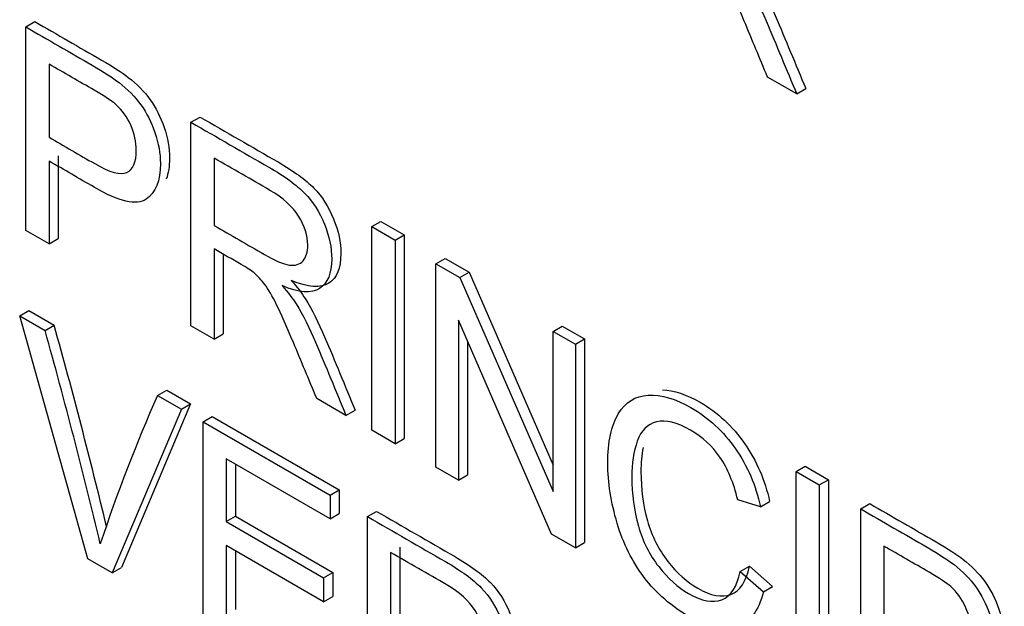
# Model space of a CAD drawing. Header units: inches. Extents: x 2 to 538, y -2 to 358.
# Tile 73 of 121: x 460.838 to 461.22, y 302.638 to 302.866. Entities that reach past the tile are written whole.
import ezdxf

# ---------------------------------------------------------------- set-up
doc = ezdxf.new("R2010")
doc.units = ezdxf.units.IN
doc.header["$MEASUREMENT"] = 0
doc.layers.add('Default', color=7, linetype='Continuous')
doc.layers.add('LAB30004', color=7, linetype='Continuous')

# ---------------------------------------------------------------- blocks, each defined once
blk = doc.blocks.new('SE6')
at = {"layer": 'LAB30004', "color": 7, "linetype": 'Continuous'}
for p, q in [((460.84047, 302.86326), (460.84401, 302.8653)), ((460.84047, 302.78424), (460.84047, 302.86326)), ((460.84949, 302.8488), (460.84949, 302.82041)), ((461.13962, 302.83729), (461.12832, 302.8438)), ((461.13962, 302.83729), (461.14315, 302.83933)), ((460.90458, 302.82625), (460.90812, 302.82829)), ((460.90458, 302.74723), (460.90458, 302.82625)), ((460.84949, 302.81116), (460.84949, 302.77904)), ((460.85302, 302.8132), (460.85302, 302.78108)), ((460.91355, 302.81234), (460.91355, 302.78621)), ((460.97475, 302.78574), (460.97828, 302.78778)), ((460.97828, 302.78778), (460.9873, 302.78258)), ((460.84949, 302.77904), (460.84047, 302.78424)), ((460.97475, 302.70672), (460.97475, 302.78574)), ((460.97475, 302.78574), (460.98376, 302.78054)), ((460.84949, 302.77904), (460.85302, 302.78108)), ((460.98376, 302.78054), (460.9873, 302.78258)), ((460.98376, 302.78054), (460.98376, 302.70151)), ((460.9873, 302.78258), (460.9873, 302.70356)), ((460.91355, 302.77712), (460.91355, 302.74205)), ((460.91709, 302.77507), (460.91709, 302.74409)), ((460.99965, 302.77136), (461.00319, 302.7734)), ((461.00319, 302.7734), (461.01248, 302.76804)), ((460.99965, 302.69234), (460.99965, 302.77136)), ((460.99965, 302.77136), (461.00894, 302.766)), ((461.00894, 302.766), (461.01248, 302.76804)), ((461.00894, 302.766), (461.04514, 302.68301)), ((461.01248, 302.76804), (461.04514, 302.69316)), ((460.83811, 302.75112), (460.84164, 302.75316)), ((460.86456, 302.65683), (460.83811, 302.75112)), ((460.83811, 302.75112), (460.84794, 302.74544)), ((460.84164, 302.75316), (460.85148, 302.74749)), ((460.84794, 302.74544), (460.85148, 302.74749)), ((460.91355, 302.74205), (460.90458, 302.74723)), ((461.0445, 302.66645), (461.00835, 302.74946)), ((461.00835, 302.74946), (461.00835, 302.68732)), ((461.04514, 302.7451), (461.04867, 302.74714)), ((461.04867, 302.74714), (461.05732, 302.74215)), ((460.91355, 302.74205), (460.91709, 302.74409)), ((461.04514, 302.68301), (461.04514, 302.7451)), ((461.04514, 302.7451), (461.05379, 302.74011)), ((461.05379, 302.74011), (461.05732, 302.74215)), ((461.05732, 302.74215), (461.05732, 302.66313)), ((461.01188, 302.74134), (461.01188, 302.68936)), ((461.05379, 302.74011), (461.05379, 302.66108)), ((460.8916, 302.72023), (460.89514, 302.72228)), ((460.8916, 302.72023), (460.90085, 302.7149)), ((460.89514, 302.72228), (460.90438, 302.71694)), ((460.96473, 302.7125), (460.95339, 302.71905)), ((460.90438, 302.71694), (460.87757, 302.6534)), ((460.90085, 302.7149), (460.90438, 302.71694)), ((460.90085, 302.7149), (460.87403, 302.65136)), ((460.90927, 302.71003), (460.91281, 302.71208)), ((460.91281, 302.71208), (460.96212, 302.68361)), ((460.96473, 302.7125), (460.96826, 302.71454)), ((460.90927, 302.63101), (460.90927, 302.71003)), ((460.90927, 302.71003), (460.95858, 302.68157)), ((460.98376, 302.70151), (460.97475, 302.70672)), ((460.98376, 302.70151), (460.9873, 302.70356)), ((460.95858, 302.67231), (460.91829, 302.69558)), ((460.91829, 302.69558), (460.91829, 302.67129)), ((460.92182, 302.69354), (460.92182, 302.67333)), ((461.00835, 302.68732), (460.99965, 302.69234)), ((461.13939, 302.69068), (461.14292, 302.69273)), ((461.14292, 302.69273), (461.15194, 302.68752)), ((461.00835, 302.68732), (461.01188, 302.68936)), ((461.13939, 302.61166), (461.13939, 302.69068)), ((461.13939, 302.69068), (461.1484, 302.68548)), ((461.1484, 302.68548), (461.15194, 302.68752)), ((461.1484, 302.68548), (461.1484, 302.60646)), ((461.15194, 302.68752), (461.15194, 302.6085)), ((460.95858, 302.68157), (460.96212, 302.68361)), ((460.95858, 302.68157), (460.95858, 302.67231)), ((460.96212, 302.68361), (460.96212, 302.67435)), ((461.12559, 302.67699), (461.11676, 302.67967)), ((461.12559, 302.67699), (461.12913, 302.67903)), ((461.16448, 302.6762), (461.16801, 302.67824)), ((460.91829, 302.67129), (460.92182, 302.67333)), ((460.92182, 302.67333), (460.95957, 302.65154)), ((460.95858, 302.67231), (460.96212, 302.67435)), ((460.97306, 302.67321), (460.9766, 302.67525)), ((460.97306, 302.59418), (460.97306, 302.67321)), ((461.16448, 302.59718), (461.16448, 302.6762)), ((460.91829, 302.67129), (460.95603, 302.64949)), ((461.05379, 302.66108), (461.0445, 302.66645)), ((460.95603, 302.64019), (460.91829, 302.66198)), ((460.91829, 302.66198), (460.91829, 302.63511)), ((461.05379, 302.66108), (461.05732, 302.66313)), ((461.17345, 302.66177), (461.17345, 302.63338)), ((460.92182, 302.65994), (460.92182, 302.63716)), ((460.98203, 302.6593), (460.98203, 302.63317)), ((460.98557, 302.66134), (460.98557, 302.63521)), ((460.87403, 302.65136), (460.86456, 302.65683)), ((460.87403, 302.65136), (460.87757, 302.6534)), ((460.95603, 302.64949), (460.95957, 302.65154)), ((460.95957, 302.65154), (460.95957, 302.64223)), ((461.11772, 302.65188), (461.12125, 302.65392)), ((461.11772, 302.65188), (461.12673, 302.64405)), ((461.12125, 302.65392), (461.13027, 302.64609)), ((460.95603, 302.64949), (460.95603, 302.64019)), ((461.12673, 302.64405), (461.13027, 302.64609)), ((460.95603, 302.64019), (460.95957, 302.64223))]:
    blk.add_line(p, q, dxfattribs=at)
for centre, radius, start, end in [((458.72025, 302.15119), 2.21307, 13.53186, 15.63105), ((458.71671, 302.14915), 2.21307, 13.41701, 15.63105), ((461.47567, 302.46174), 0.63871, 156.12678, 161.66456)]:
    blk.add_arc(centre, radius, start, end, dxfattribs=at)
for points, knots in [([(461.12832, 302.8438), (461.1253, 302.85103), (461.12228, 302.85826), (461.11926, 302.86549), (461.11665, 302.87175), (461.11444, 302.87664), (461.11275, 302.88013), (461.11105, 302.88367), (461.10947, 302.88629), (461.10815, 302.88805), (461.1068, 302.88985), (461.10542, 302.89131), (461.10401, 302.89254), (461.10303, 302.8934), (461.10132, 302.89446), (461.09896, 302.89583), (461.09547, 302.89784), (461.09197, 302.89986), (461.08848, 302.90187)], [0, 0, 0, 0, 0.307391, 0.307391, 0.307391, 0.515966, 0.515966, 0.515966, 0.634269, 0.634269, 0.634269, 0.717028, 0.717028, 0.717028, 0.809332, 0.809332, 0.809332, 1, 1, 1, 1]), ([(461.11485, 302.88755), (461.11721, 302.88487), (461.11904, 302.8825), (461.12026, 302.88048), (461.12291, 302.87611), (461.12546, 302.87117), (461.12778, 302.86562), (461.13173, 302.85618), (461.13567, 302.84673), (461.13962, 302.83729)], [0, 0, 0, 0, 0.159352, 0.159352, 0.159352, 0.452864, 0.452864, 0.452864, 1, 1, 1, 1]), ([(461.11838, 302.88959), (461.12075, 302.88691), (461.12257, 302.88454), (461.1238, 302.88252), (461.12645, 302.87816), (461.12899, 302.87321), (461.13131, 302.86766), (461.13527, 302.85822), (461.13921, 302.84877), (461.14315, 302.83933)], [0, 0, 0, 0, 0.159352, 0.159352, 0.159352, 0.452864, 0.452864, 0.452864, 1, 1, 1, 1]), ([(460.84401, 302.8653), (460.85261, 302.86034), (460.86122, 302.85537), (460.86982, 302.8504), (460.87438, 302.84777), (460.87784, 302.84551), (460.88021, 302.84367), (460.88358, 302.84105), (460.8864, 302.8382), (460.88867, 302.83505), (460.89093, 302.83192), (460.89277, 302.82832), (460.89414, 302.82427), (460.89551, 302.8202), (460.89623, 302.81623), (460.89623, 302.8091), (460.89581, 302.80639), (460.89498, 302.80415)], [0, 0, 0, 0, 0.2169507, 0.2169507, 0.2169507, 0.3044486, 0.3044486, 0.3044486, 0.3812453, 0.3812453, 0.3812453, 0.4540603, 0.4540603, 0.4540603, 0.534293, 0.534293, 0.5991034, 0.5991034, 0.5991034, 0.5991034]), ([(460.84047, 302.86326), (460.84908, 302.85829), (460.85768, 302.85333), (460.86629, 302.84836), (460.87084, 302.84573), (460.8743, 302.84347), (460.87667, 302.84163), (460.88004, 302.83901), (460.88286, 302.83616), (460.88514, 302.83301), (460.88739, 302.82988), (460.88924, 302.82628), (460.8906, 302.82223), (460.89198, 302.81815), (460.8927, 302.81418), (460.8927, 302.80351), (460.89083, 302.79891), (460.88714, 302.79636), (460.88346, 302.79381), (460.87672, 302.79539), (460.86706, 302.80101), (460.8612, 302.80443), (460.85535, 302.80778), (460.84949, 302.81116)], [0, 0, 0, 0, 0.216951, 0.216951, 0.216951, 0.304449, 0.304449, 0.304449, 0.381245, 0.381245, 0.381245, 0.45406, 0.45406, 0.45406, 0.534293, 0.534293, 0.671224, 0.671224, 0.671224, 0.852305, 0.852305, 0.852305, 1, 1, 1, 1]), ([(460.84949, 302.82041), (460.85539, 302.81701), (460.8613, 302.8136), (460.8672, 302.81019), (460.87307, 302.8068), (460.87722, 302.80567), (460.88213, 302.80787), (460.88336, 302.81074), (460.88336, 302.81863), (460.88264, 302.82189), (460.88122, 302.82507), (460.8798, 302.82828), (460.87785, 302.83096), (460.87549, 302.83306), (460.87394, 302.83443), (460.87112, 302.83632), (460.86702, 302.83868), (460.86117, 302.84206), (460.85533, 302.84543), (460.84949, 302.8488)], [0, 0, 0, 0, 0.215549, 0.215549, 0.215549, 0.355111, 0.355111, 0.494673, 0.494673, 0.595735, 0.595735, 0.595735, 0.683088, 0.683088, 0.683088, 0.786664, 0.786664, 0.786664, 1, 1, 1, 1]), ([(460.90458, 302.82625), (460.91466, 302.82043), (460.92474, 302.81461), (460.93481, 302.80879), (460.94092, 302.80527), (460.94556, 302.80191), (460.94875, 302.79865), (460.95189, 302.79543), (460.95444, 302.79142), (460.95635, 302.78674), (460.95828, 302.78201), (460.95917, 302.77754), (460.95917, 302.7676), (460.95763, 302.76376), (460.95134, 302.75972), (460.94647, 302.76006), (460.93991, 302.76284)], [0, 0, 0, 0, 0.318055, 0.318055, 0.318055, 0.466627, 0.466627, 0.466627, 0.573877, 0.573877, 0.573877, 0.69377, 0.69377, 0.846885, 0.846885, 1, 1, 1, 1]), ([(460.90812, 302.82829), (460.91819, 302.82247), (460.92827, 302.81665), (460.93835, 302.81084), (460.94445, 302.80731), (460.9491, 302.80395), (460.95228, 302.80069), (460.95543, 302.79747), (460.95797, 302.79346), (460.95989, 302.78878), (460.96182, 302.78405), (460.96271, 302.77958), (460.96271, 302.76964), (460.96116, 302.76581), (460.95488, 302.76176), (460.95001, 302.7621), (460.94345, 302.76489)], [0, 0, 0, 0, 0.318055, 0.318055, 0.318055, 0.466627, 0.466627, 0.466627, 0.573877, 0.573877, 0.573877, 0.69377, 0.69377, 0.846885, 0.846885, 1, 1, 1, 1]), ([(460.91355, 302.78621), (460.92005, 302.78246), (460.92654, 302.77871), (460.93304, 302.77496), (460.93714, 302.7726), (460.94041, 302.77118), (460.94506, 302.77049), (460.94683, 302.77105), (460.94806, 302.77249), (460.94928, 302.77392), (460.94989, 302.77596), (460.94989, 302.78227), (460.9487, 302.78606), (460.94633, 302.78979), (460.94397, 302.79352), (460.94028, 302.79691), (460.93522, 302.79983), (460.928, 302.804), (460.92078, 302.80817), (460.91355, 302.81234)], [0, 0, 0, 0, 0.2289, 0.2289, 0.2289, 0.326788, 0.326788, 0.424675, 0.424675, 0.424675, 0.499118, 0.499118, 0.606986, 0.606986, 0.606986, 0.745519, 0.745519, 0.745519, 1, 1, 1, 1]), ([(460.95339, 302.71905), (460.95037, 302.72628), (460.94735, 302.73351), (460.94433, 302.74074), (460.94171, 302.747), (460.93955, 302.75186), (460.93782, 302.75538), (460.93611, 302.75887), (460.93459, 302.7615), (460.93322, 302.76329), (460.93189, 302.76504), (460.93049, 302.76655), (460.92912, 302.76776), (460.9281, 302.76867), (460.92639, 302.76971), (460.92407, 302.77105), (460.92056, 302.77307), (460.91706, 302.77509), (460.91355, 302.77712)], [0, 0, 0, 0, 0.30738, 0.30738, 0.30738, 0.515965, 0.515965, 0.515965, 0.63426, 0.63426, 0.63426, 0.716193, 0.716193, 0.716193, 0.808495, 0.808495, 0.808495, 1, 1, 1, 1]), ([(460.94345, 302.76489), (460.94586, 302.76213), (460.94768, 302.75976), (460.94891, 302.75779), (460.95161, 302.75346), (460.95406, 302.74846), (460.95643, 302.74294), (460.96048, 302.73349), (460.96432, 302.72401), (460.96826, 302.71454)], [0, 0, 0, 0, 0.159913, 0.159913, 0.159913, 0.45291, 0.45291, 0.45291, 1, 1, 1, 1]), ([(460.93991, 302.76284), (460.94233, 302.76008), (460.94415, 302.75772), (460.94538, 302.75575), (460.94807, 302.75142), (460.95052, 302.74641), (460.95289, 302.74089), (460.95694, 302.73145), (460.96078, 302.72197), (460.96473, 302.7125)], [0, 0, 0, 0, 0.159913, 0.159913, 0.159913, 0.45291, 0.45291, 0.45291, 1, 1, 1, 1]), ([(461.12673, 302.64405), (461.12482, 302.63658), (461.1214, 302.63204), (461.11157, 302.62867), (461.10556, 302.62993), (461.09108, 302.63829), (461.08507, 302.64345), (461.08047, 302.64957), (461.07584, 302.65574), (461.07232, 302.66274), (461.06995, 302.67068), (461.06758, 302.67864), (461.06631, 302.68645), (461.06631, 302.70217), (461.06768, 302.70853), (461.07041, 302.71311), (461.07312, 302.71765), (461.07701, 302.72007), (461.08703, 302.7206), (461.09258, 302.71902), (461.10542, 302.71161), (461.1112, 302.70622), (461.12049, 302.69287), (461.12377, 302.6853), (461.12559, 302.67699)], [0, 0, 0, 0, 0.104779, 0.104779, 0.209558, 0.209558, 0.317007, 0.317007, 0.317007, 0.409427, 0.409427, 0.409427, 0.508439, 0.508439, 0.616452, 0.616452, 0.616452, 0.706219, 0.706219, 0.795985, 0.795985, 0.897993, 0.897993, 1, 1, 1, 1]), ([(461.08754, 302.72239), (461.09201, 302.7222), (461.0969, 302.72061), (461.10896, 302.71365), (461.11474, 302.70826), (461.12403, 302.69491), (461.12731, 302.68734), (461.12913, 302.67903)], [0.7178914, 0.7178914, 0.7178914, 0.7178914, 0.7959854, 0.7959854, 0.8979927, 0.8979927, 1, 1, 1, 1]), ([(461.11676, 302.67967), (461.11517, 302.68632), (461.11284, 302.69187), (461.10984, 302.69623), (461.10685, 302.70056), (461.10301, 302.70406), (461.09846, 302.70675), (461.09317, 302.70986), (461.08876, 302.71087), (461.08525, 302.70995), (461.08174, 302.70903), (461.07924, 302.70664), (461.07778, 302.70254), (461.07635, 302.69849), (461.07564, 302.69384), (461.07564, 302.6819), (461.07651, 302.67552), (461.07988, 302.66358), (461.08252, 302.65832), (461.08607, 302.6538), (461.08968, 302.64921), (461.09354, 302.64576), (461.10278, 302.64042), (461.10706, 302.63963), (461.11407, 302.64231), (461.11649, 302.64597), (461.11772, 302.65188)], [0, 0, 0, 0, 0.097125, 0.097125, 0.097125, 0.186784, 0.186784, 0.186784, 0.290512, 0.290512, 0.290512, 0.385523, 0.385523, 0.385523, 0.471607, 0.471607, 0.582908, 0.582908, 0.694209, 0.694209, 0.694209, 0.782549, 0.782549, 0.891274, 0.891274, 1, 1, 1, 1]), ([(461.08006, 302.7), (461.07947, 302.69713), (461.07918, 302.69402), (461.07918, 302.68395), (461.08004, 302.67756), (461.08341, 302.66562), (461.08605, 302.66037), (461.08961, 302.65584), (461.09321, 302.65125), (461.09707, 302.6478), (461.10632, 302.64246), (461.1106, 302.64167), (461.11761, 302.64436), (461.12002, 302.64801), (461.12125, 302.65392)], [0.4163519, 0.4163519, 0.4163519, 0.4163519, 0.4716071, 0.4716071, 0.5829082, 0.5829082, 0.6942092, 0.6942092, 0.6942092, 0.7825488, 0.7825488, 0.8912744, 0.8912744, 1, 1, 1, 1]), ([(461.16801, 302.67824), (461.1766, 302.67328), (461.18519, 302.66832), (461.19378, 302.66336), (461.19834, 302.66073), (461.2018, 302.65847), (461.20421, 302.65661), (461.20754, 302.65403), (461.21036, 302.65116), (461.21263, 302.64801), (461.21489, 302.64489), (461.21673, 302.64128), (461.2181, 302.63723), (461.21947, 302.63316), (461.22019, 302.62919), (461.22019, 302.62206), (461.21977, 302.61935), (461.21894, 302.61711)], [0, 0, 0, 0, 0.2166498, 0.2166498, 0.2166498, 0.3045608, 0.3045608, 0.3045608, 0.3810343, 0.3810343, 0.3810343, 0.4538767, 0.4538767, 0.4538767, 0.5341397, 0.5341397, 0.5989908, 0.5989908, 0.5989908, 0.5989908]), ([(460.97306, 302.67321), (460.98314, 302.66739), (460.99322, 302.66157), (461.00329, 302.65575), (461.0094, 302.65223), (461.01404, 302.64881), (461.01723, 302.64555), (461.02037, 302.64233), (461.02292, 302.63837), (461.02483, 302.63364), (461.02671, 302.62899), (461.02765, 302.62449), (461.02765, 302.61451), (461.02611, 302.61072), (461.01982, 302.60667), (461.01495, 302.60701), (461.00839, 302.6098)], [0, 0, 0, 0, 0.31817, 0.31817, 0.31817, 0.466864, 0.466864, 0.466864, 0.574209, 0.574209, 0.574209, 0.693201, 0.693201, 0.846601, 0.846601, 1, 1, 1, 1]), ([(460.9766, 302.67525), (460.98667, 302.66943), (460.99675, 302.66361), (461.00683, 302.65779), (461.01293, 302.65427), (461.01757, 302.65085), (461.02076, 302.64759), (461.02391, 302.64437), (461.02645, 302.64042), (461.02837, 302.63568), (461.03025, 302.63103), (461.03119, 302.62654), (461.03119, 302.61655), (461.02964, 302.61276), (461.02336, 302.60871), (461.01849, 302.60905), (461.01193, 302.61184)], [0, 0, 0, 0, 0.31817, 0.31817, 0.31817, 0.466864, 0.466864, 0.466864, 0.574209, 0.574209, 0.574209, 0.693201, 0.693201, 0.846601, 0.846601, 1, 1, 1, 1]), ([(461.16448, 302.6762), (461.17307, 302.67124), (461.18166, 302.66628), (461.19025, 302.66132), (461.1948, 302.65869), (461.19826, 302.65643), (461.20067, 302.65456), (461.204, 302.65199), (461.20682, 302.64912), (461.2091, 302.64597), (461.21135, 302.64284), (461.21319, 302.63924), (461.21456, 302.63519), (461.21594, 302.63112), (461.21666, 302.62715), (461.21666, 302.61647), (461.21479, 302.61187), (461.2111, 302.60932), (461.20744, 302.60679), (461.20067, 302.60835), (461.19102, 302.61398), (461.18516, 302.61739), (461.1793, 302.62074), (461.17345, 302.62412)], [0, 0, 0, 0, 0.21665, 0.21665, 0.21665, 0.304561, 0.304561, 0.304561, 0.381034, 0.381034, 0.381034, 0.453877, 0.453877, 0.453877, 0.53414, 0.53414, 0.671122, 0.671122, 0.671122, 0.852249, 0.852249, 0.852249, 1, 1, 1, 1]), ([(461.17345, 302.63338), (461.17935, 302.62997), (461.18525, 302.62656), (461.19116, 302.62315), (461.19703, 302.61976), (461.20117, 302.61863), (461.20363, 302.61973), (461.20612, 302.62085), (461.20732, 302.6237), (461.20732, 302.63159), (461.20664, 302.63482), (461.20372, 302.64124), (461.20181, 302.64392), (461.19944, 302.64602), (461.1979, 302.64739), (461.19507, 302.64928), (461.19098, 302.65165), (461.18513, 302.65502), (461.17929, 302.65839), (461.17345, 302.66177)], [0, 0, 0, 0, 0.215541, 0.215541, 0.215541, 0.375784, 0.375784, 0.375784, 0.501307, 0.501307, 0.592204, 0.592204, 0.6831, 0.6831, 0.6831, 0.786672, 0.786672, 0.786672, 1, 1, 1, 1]), ([(460.98203, 302.63317), (460.98851, 302.62943), (460.99499, 302.62569), (461.00147, 302.62194), (461.00562, 302.61955), (461.00885, 302.61816), (461.01122, 302.61779), (461.01353, 302.61743), (461.01531, 302.618), (461.01654, 302.61945), (461.01776, 302.62088), (461.01832, 302.62294), (461.01832, 302.62925), (461.01718, 302.63296), (461.01481, 302.63674), (461.01247, 302.64049), (461.00876, 302.64387), (461.00366, 302.64681), (460.99645, 302.65097), (460.98924, 302.65514), (460.98203, 302.6593)], [0, 0, 0, 0, 0.228444, 0.228444, 0.228444, 0.344459, 0.344459, 0.344459, 0.42483, 0.42483, 0.42483, 0.499128, 0.499128, 0.606785, 0.606785, 0.606785, 0.745919, 0.745919, 0.745919, 1, 1, 1, 1])]:
    blk.add_open_spline(points, degree=3, knots=knots, dxfattribs=at)

msp = doc.modelspace()

# ---------------------------------------------------------------- block references
at = {"layer": 'Default'}
msp.add_blockref('SE6', (0, 0), dxfattribs=at)

doc.saveas('drawing.dxf')
